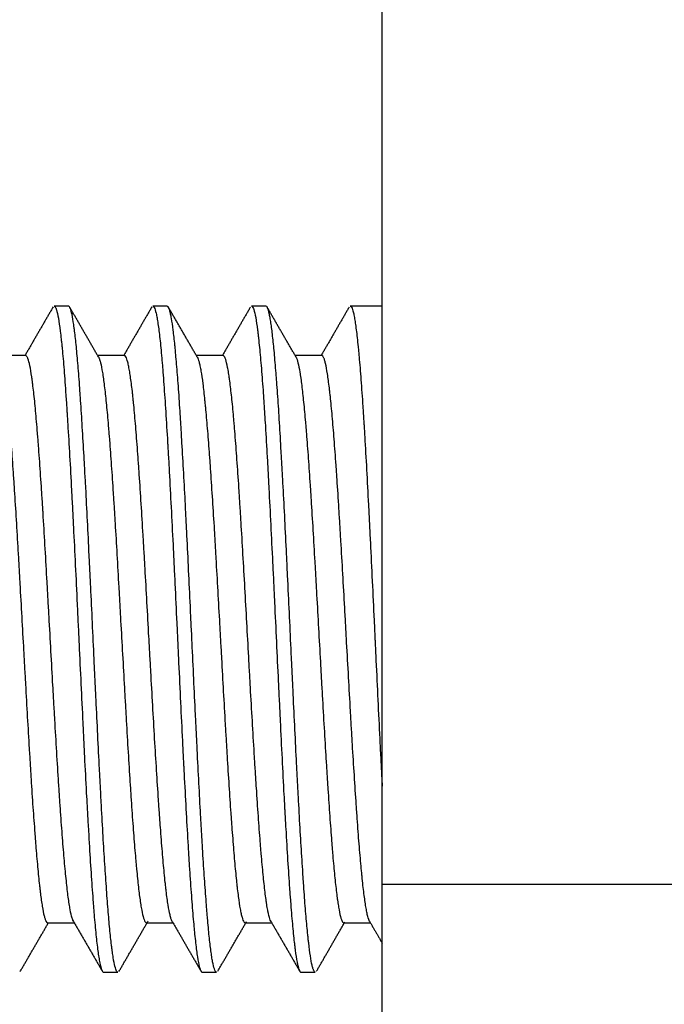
# Model space of a CAD drawing. Header units: millimetres. Extents: x 9131 to 12658, y 3907 to 6401.
# Tile 80 of 158: x 11332 to 11343, y 5643 to 5661. Entities that reach past the tile are written whole.
import ezdxf

# ---------------------------------------------------------------- set-up
doc = ezdxf.new("R2010")
doc.units = ezdxf.units.MM

msp = doc.modelspace()

# ---------------------------------------------------------------- linework, layer by layer
for p, q in [((11338.034, 5645.352), (11338.034, 5747.043)), ((11332.474, 5655.597), (11332.219, 5655.597)), ((11334.224, 5655.597), (11333.969, 5655.597)), ((11335.974, 5655.597), (11335.719, 5655.597)), ((11338.034, 5655.597), (11337.469, 5655.597)), ((11331.714, 5654.722), (11331.242, 5654.722)), ((11333.464, 5654.722), (11332.992, 5654.722)), ((11335.214, 5654.722), (11334.742, 5654.722)), ((11336.964, 5654.722), (11336.493, 5654.722)), ((11338.034, 5614.197), (11338.034, 5645.352)), ((11348.034, 5645.352), (11338.034, 5645.352)), ((11332.105, 5644.672), (11332.576, 5644.672)), ((11333.855, 5644.672), (11334.327, 5644.672)), ((11335.604, 5644.672), (11336.076, 5644.672)), ((11337.354, 5644.672), (11337.826, 5644.672)), ((11333.094, 5643.797), (11333.349, 5643.797)), ((11334.844, 5643.797), (11335.099, 5643.797)), ((11336.594, 5643.797), (11336.849, 5643.797))]:
    msp.add_line(p, q)
for points in [[(11332.201, 5655.585), (11331.952, 5655.155), (11331.702, 5654.723)], [(11333.003, 5654.703), (11332.749, 5655.144), (11332.494, 5655.583)], [(11333.95, 5655.584), (11333.701, 5655.153), (11333.451, 5654.722)], [(11334.765, 5654.682), (11334.504, 5655.135), (11334.243, 5655.584)], [(11335.699, 5655.583), (11335.45, 5655.153), (11335.201, 5654.722)], [(11336.506, 5654.7), (11336.249, 5655.142), (11335.993, 5655.585)], [(11337.449, 5655.582), (11337.201, 5655.153), (11336.952, 5654.723)], [(11332.553, 5644.712), (11332.814, 5644.262), (11333.074, 5643.813)], [(11336.054, 5644.711), (11336.316, 5644.259), (11336.576, 5643.81)], [(11331.618, 5643.81), (11331.868, 5644.241), (11332.118, 5644.672)], [(11333.369, 5643.811), (11333.627, 5644.257), (11333.885, 5644.703)], [(11334.316, 5644.691), (11334.57, 5644.251), (11334.825, 5643.811)], [(11335.119, 5643.813), (11335.375, 5644.253), (11335.63, 5644.694)], [(11336.87, 5643.813), (11337.119, 5644.243), (11337.37, 5644.683)], [(11337.809, 5644.701), (11337.922, 5644.507), (11338.034, 5644.313)]]:
    msp.add_open_spline(points, degree=2)
for points, knots in [([(11332.219, 5655.597), (11332.222, 5655.598), (11332.225, 5655.597), (11332.233, 5655.591), (11332.239, 5655.584), (11332.247, 5655.568), (11332.25, 5655.562), (11332.256, 5655.548), (11332.259, 5655.54), (11332.273, 5655.495), (11332.284, 5655.446), (11332.306, 5655.321), (11332.317, 5655.245), (11332.333, 5655.111), (11332.339, 5655.063), (11332.347, 5654.986), (11332.35, 5654.959), (11332.356, 5654.905), (11332.359, 5654.877), (11332.373, 5654.732), (11332.384, 5654.606), (11332.406, 5654.33), (11332.417, 5654.181), (11332.433, 5653.941), (11332.439, 5653.858), (11332.446, 5653.751), (11332.447, 5653.729), (11332.45, 5653.686), (11332.454, 5653.62), (11332.458, 5653.554), (11332.472, 5653.329), (11332.495, 5652.953), (11332.517, 5652.547), (11332.531, 5652.283), (11332.533, 5652.23), (11332.539, 5652.122), (11332.542, 5652.068), (11332.55, 5651.905), (11332.556, 5651.795), (11332.572, 5651.463), (11332.583, 5651.238), (11332.606, 5650.781), (11332.617, 5650.549), (11332.629, 5650.285), (11332.631, 5650.255), (11332.633, 5650.196), (11332.635, 5650.166), (11332.639, 5650.078), (11332.647, 5649.901), (11332.656, 5649.724), (11332.672, 5649.372), (11332.683, 5649.138), (11332.706, 5648.674), (11332.717, 5648.443), (11332.731, 5648.156), (11332.733, 5648.099), (11332.739, 5647.985), (11332.747, 5647.816), (11332.755, 5647.65), (11332.772, 5647.323), (11332.783, 5647.11), (11332.8, 5646.8), (11332.805, 5646.699), (11332.814, 5646.548), (11332.817, 5646.498), (11332.822, 5646.399), (11332.825, 5646.35), (11332.839, 5646.108), (11332.85, 5645.924), (11332.872, 5645.576), (11332.883, 5645.412), (11332.9, 5645.179), (11332.905, 5645.105), (11332.912, 5645.014), (11332.914, 5644.996), (11332.917, 5644.96), (11332.918, 5644.943), (11332.922, 5644.891), (11332.925, 5644.856), (11332.939, 5644.69), (11332.95, 5644.57), (11332.972, 5644.354), (11332.983, 5644.258), (11333, 5644.134), (11333.005, 5644.096), (11333.017, 5644.026), (11333.022, 5643.994), (11333.039, 5643.91), (11333.061, 5643.826), (11333.083, 5643.798), (11333.094, 5643.797), (11333.094, 5643.797), (11333.094, 5643.797)], [0, 0, 0, 0, 0.010048, 0.010048, 0.02908, 0.02908, 0.038596, 0.038596, 0.048111, 0.048111, 0.086175, 0.086175, 0.124238, 0.124238, 0.14327, 0.14327, 0.152786, 0.152786, 0.162302, 0.162302, 0.200365, 0.200365, 0.238428, 0.238428, 0.25746, 0.25746, 0.262218, 0.262218, 0.266976, 0.276492, 0.276492, 0.314555, 0.352618, 0.352618, 0.362134, 0.362134, 0.37165, 0.37165, 0.390682, 0.390682, 0.428745, 0.428745, 0.466808, 0.466808, 0.471566, 0.471566, 0.476324, 0.476324, 0.48584, 0.504872, 0.504872, 0.542935, 0.542935, 0.580998, 0.580998, 0.590514, 0.590514, 0.60003, 0.619062, 0.619062, 0.657125, 0.657125, 0.676157, 0.676157, 0.685673, 0.685673, 0.695188, 0.695188, 0.733252, 0.733252, 0.771315, 0.771315, 0.790347, 0.790347, 0.795105, 0.795105, 0.799863, 0.799863, 0.809378, 0.809378, 0.847442, 0.847442, 0.885505, 0.885505, 0.904537, 0.904537, 0.923569, 0.923569, 0.961632, 0.999695, 0.999695, 1, 1, 1, 1]), ([(11333.349, 5643.797), (11333.347, 5643.798), (11333.345, 5643.798), (11333.34, 5643.801), (11333.338, 5643.803), (11333.332, 5643.808), (11333.33, 5643.812), (11333.317, 5643.833), (11333.307, 5643.862), (11333.287, 5643.942), (11333.277, 5643.993), (11333.262, 5644.087), (11333.257, 5644.121), (11333.249, 5644.177), (11333.246, 5644.196), (11333.241, 5644.236), (11333.239, 5644.257), (11333.226, 5644.364), (11333.216, 5644.459), (11333.195, 5644.67), (11333.185, 5644.785), (11333.17, 5644.973), (11333.165, 5645.038), (11333.155, 5645.173), (11333.15, 5645.243), (11333.135, 5645.461), (11333.125, 5645.613), (11333.104, 5645.933), (11333.094, 5646.1), (11333.074, 5646.448), (11333.064, 5646.629), (11333.051, 5646.865), (11333.049, 5646.913), (11333.044, 5647.009), (11333.036, 5647.153), (11333.028, 5647.3), (11333.013, 5647.595), (11333.003, 5647.796), (11332.983, 5648.206), (11332.973, 5648.414), (11332.96, 5648.68), (11332.957, 5648.733), (11332.952, 5648.84), (11332.945, 5649), (11332.937, 5649.161), (11332.922, 5649.481), (11332.912, 5649.695), (11332.892, 5650.122), (11332.882, 5650.335), (11332.869, 5650.602), (11332.866, 5650.656), (11332.861, 5650.762), (11332.859, 5650.815), (11332.851, 5650.974), (11332.846, 5651.079), (11332.831, 5651.39), (11332.821, 5651.594), (11332.801, 5651.993), (11332.791, 5652.189), (11332.778, 5652.429), (11332.775, 5652.476), (11332.77, 5652.571), (11332.767, 5652.619), (11332.76, 5652.759), (11332.755, 5652.85), (11332.739, 5653.119), (11332.729, 5653.291), (11332.709, 5653.62), (11332.699, 5653.778), (11332.687, 5653.965), (11332.684, 5654.002), (11332.679, 5654.075), (11332.676, 5654.111), (11332.669, 5654.218), (11332.664, 5654.287), (11332.648, 5654.485), (11332.628, 5654.729), (11332.608, 5654.933), (11332.593, 5655.072), (11332.588, 5655.115), (11332.58, 5655.177), (11332.578, 5655.197), (11332.573, 5655.235), (11332.57, 5655.253), (11332.557, 5655.342), (11332.537, 5655.46), (11332.517, 5655.532), (11332.502, 5655.57), (11332.497, 5655.58), (11332.489, 5655.59), (11332.486, 5655.592), (11332.481, 5655.596), (11332.479, 5655.597), (11332.476, 5655.597), (11332.475, 5655.597), (11332.474, 5655.597)], [0, 0, 0, 0, 0.007368, 0.007368, 0.016055, 0.016055, 0.024743, 0.024743, 0.059494, 0.059494, 0.094245, 0.094245, 0.111621, 0.111621, 0.120309, 0.120309, 0.128997, 0.128997, 0.163748, 0.163748, 0.198499, 0.198499, 0.215875, 0.215875, 0.23325, 0.23325, 0.268001, 0.268001, 0.302752, 0.302752, 0.337504, 0.337504, 0.346191, 0.346191, 0.354879, 0.372255, 0.372255, 0.407006, 0.407006, 0.441757, 0.441757, 0.450445, 0.450445, 0.459133, 0.476508, 0.476508, 0.51126, 0.51126, 0.546011, 0.546011, 0.554698, 0.554698, 0.563386, 0.563386, 0.580762, 0.580762, 0.615513, 0.615513, 0.650264, 0.650264, 0.658952, 0.658952, 0.66764, 0.66764, 0.685015, 0.685015, 0.719767, 0.719767, 0.754518, 0.754518, 0.763205, 0.763205, 0.771893, 0.771893, 0.789269, 0.789269, 0.82402, 0.858771, 0.858771, 0.876147, 0.876147, 0.884835, 0.884835, 0.893522, 0.893522, 0.928274, 0.963025, 0.963025, 0.9804, 0.9804, 0.989088, 0.989088, 0.997776, 0.997776, 1, 1, 1, 1]), ([(11333.969, 5655.597), (11333.977, 5655.598), (11333.985, 5655.59), (11334.005, 5655.555), (11334.016, 5655.52), (11334.033, 5655.448), (11334.038, 5655.421), (11334.045, 5655.381), (11334.046, 5655.373), (11334.049, 5655.357), (11334.053, 5655.332), (11334.058, 5655.304), (11334.071, 5655.21), (11334.082, 5655.122), (11334.105, 5654.92), (11334.116, 5654.806), (11334.13, 5654.648), (11334.133, 5654.616), (11334.138, 5654.549), (11334.141, 5654.515), (11334.149, 5654.411), (11334.155, 5654.339), (11334.171, 5654.116), (11334.182, 5653.957), (11334.204, 5653.62), (11334.216, 5653.441), (11334.228, 5653.229), (11334.23, 5653.205), (11334.232, 5653.157), (11334.234, 5653.133), (11334.238, 5653.06), (11334.246, 5652.914), (11334.255, 5652.764), (11334.271, 5652.459), (11334.282, 5652.25), (11334.304, 5651.82), (11334.316, 5651.599), (11334.33, 5651.314), (11334.332, 5651.257), (11334.338, 5651.143), (11334.346, 5650.971), (11334.355, 5650.798), (11334.371, 5650.451), (11334.382, 5650.219), (11334.399, 5649.867), (11334.404, 5649.75), (11334.413, 5649.573), (11334.415, 5649.513), (11334.421, 5649.395), (11334.424, 5649.336), (11334.438, 5649.04), (11334.449, 5648.807), (11334.471, 5648.347), (11334.482, 5648.121), (11334.499, 5647.785), (11334.504, 5647.674), (11334.511, 5647.536), (11334.513, 5647.508), (11334.515, 5647.453), (11334.517, 5647.426), (11334.521, 5647.344), (11334.524, 5647.29), (11334.538, 5647.022), (11334.549, 5646.815), (11334.571, 5646.415), (11334.582, 5646.223), (11334.599, 5645.946), (11334.604, 5645.856), (11334.615, 5645.678), (11334.621, 5645.593), (11334.638, 5645.344), (11334.66, 5645.034), (11334.682, 5644.768), (11334.696, 5644.615), (11334.699, 5644.586), (11334.703, 5644.542), (11334.704, 5644.528), (11334.707, 5644.499), (11334.714, 5644.43), (11334.721, 5644.365), (11334.738, 5644.221), (11334.749, 5644.137), (11334.771, 5643.997), (11334.782, 5643.94), (11334.796, 5643.886), (11334.799, 5643.876), (11334.804, 5643.858), (11334.813, 5643.834), (11334.821, 5643.817), (11334.832, 5643.802), (11334.838, 5643.797), (11334.844, 5643.797)], [0, 0, 0, 0, 0.028015, 0.028015, 0.066078, 0.066078, 0.08511, 0.08511, 0.089868, 0.089868, 0.094626, 0.104142, 0.104142, 0.142205, 0.142205, 0.180268, 0.180268, 0.189784, 0.189784, 0.1993, 0.1993, 0.218332, 0.218332, 0.256395, 0.256395, 0.294458, 0.294458, 0.299216, 0.299216, 0.303974, 0.303974, 0.31349, 0.332522, 0.332522, 0.370585, 0.370585, 0.408648, 0.408648, 0.418164, 0.418164, 0.42768, 0.446712, 0.446712, 0.484775, 0.484775, 0.503807, 0.503807, 0.513322, 0.513322, 0.522838, 0.522838, 0.560902, 0.560902, 0.598965, 0.598965, 0.617997, 0.617997, 0.622755, 0.622755, 0.627513, 0.627513, 0.637028, 0.637028, 0.675092, 0.675092, 0.713155, 0.713155, 0.732187, 0.732187, 0.751218, 0.751218, 0.789282, 0.827345, 0.827345, 0.836861, 0.836861, 0.841619, 0.841619, 0.846377, 0.865408, 0.865408, 0.903472, 0.903472, 0.941535, 0.941535, 0.951051, 0.951051, 0.960567, 0.979598, 0.979598, 1, 1, 1, 1]), ([(11335.099, 5643.797), (11335.096, 5643.797), (11335.093, 5643.799), (11335.08, 5643.808), (11335.07, 5643.826), (11335.05, 5643.887), (11335.039, 5643.929), (11335.027, 5643.996), (11335.024, 5644.01), (11335.019, 5644.04), (11335.012, 5644.086), (11335.004, 5644.139), (11334.989, 5644.252), (11334.979, 5644.338), (11334.958, 5644.532), (11334.948, 5644.639), (11334.936, 5644.786), (11334.933, 5644.817), (11334.928, 5644.878), (11334.92, 5644.972), (11334.913, 5645.071), (11334.898, 5645.275), (11334.888, 5645.42), (11334.867, 5645.725), (11334.857, 5645.886), (11334.844, 5646.099), (11334.842, 5646.142), (11334.837, 5646.229), (11334.834, 5646.272), (11334.827, 5646.405), (11334.821, 5646.495), (11334.806, 5646.768), (11334.796, 5646.956), (11334.776, 5647.341), (11334.766, 5647.539), (11334.753, 5647.793), (11334.751, 5647.844), (11334.746, 5647.947), (11334.743, 5647.999), (11334.735, 5648.154), (11334.73, 5648.259), (11334.715, 5648.572), (11334.695, 5648.994), (11334.675, 5649.421), (11334.662, 5649.69), (11334.66, 5649.743), (11334.655, 5649.851), (11334.652, 5649.905), (11334.644, 5650.068), (11334.639, 5650.175), (11334.624, 5650.496), (11334.604, 5650.919), (11334.584, 5651.332), (11334.568, 5651.638), (11334.563, 5651.74), (11334.556, 5651.891), (11334.553, 5651.941), (11334.548, 5652.04), (11334.546, 5652.09), (11334.533, 5652.335), (11334.512, 5652.714), (11334.492, 5653.07), (11334.477, 5653.327), (11334.472, 5653.411), (11334.465, 5653.535), (11334.462, 5653.576), (11334.457, 5653.657), (11334.454, 5653.697), (11334.442, 5653.893), (11334.432, 5654.041), (11334.411, 5654.319), (11334.401, 5654.449), (11334.386, 5654.63), (11334.381, 5654.688), (11334.373, 5654.772), (11334.371, 5654.8), (11334.366, 5654.853), (11334.363, 5654.879), (11334.35, 5655.006), (11334.34, 5655.096), (11334.32, 5655.255), (11334.31, 5655.323), (11334.295, 5655.41), (11334.29, 5655.436), (11334.282, 5655.471), (11334.28, 5655.481), (11334.274, 5655.502), (11334.272, 5655.511), (11334.259, 5655.555), (11334.249, 5655.578), (11334.234, 5655.595), (11334.229, 5655.597), (11334.224, 5655.597)], [0, 0, 0, 0, 0.010559, 0.010559, 0.04529, 0.04529, 0.080022, 0.080022, 0.088705, 0.088705, 0.097388, 0.114754, 0.114754, 0.149486, 0.149486, 0.184218, 0.184218, 0.192901, 0.192901, 0.201584, 0.21895, 0.21895, 0.253682, 0.253682, 0.288413, 0.288413, 0.297096, 0.297096, 0.305779, 0.305779, 0.323145, 0.323145, 0.357877, 0.357877, 0.392609, 0.392609, 0.401292, 0.401292, 0.409975, 0.409975, 0.427341, 0.427341, 0.462073, 0.496805, 0.496805, 0.505488, 0.505488, 0.514171, 0.514171, 0.531536, 0.531536, 0.566268, 0.601, 0.601, 0.618366, 0.618366, 0.627049, 0.627049, 0.635732, 0.635732, 0.670464, 0.705196, 0.705196, 0.722562, 0.722562, 0.731245, 0.731245, 0.739928, 0.739928, 0.774659, 0.774659, 0.809391, 0.809391, 0.826757, 0.826757, 0.83544, 0.83544, 0.844123, 0.844123, 0.878855, 0.878855, 0.913587, 0.913587, 0.930953, 0.930953, 0.939636, 0.939636, 0.948319, 0.948319, 0.983051, 0.983051, 1, 1, 1, 1]), ([(11335.719, 5655.597), (11335.721, 5655.598), (11335.724, 5655.597), (11335.729, 5655.595), (11335.731, 5655.592), (11335.737, 5655.586), (11335.74, 5655.582), (11335.748, 5655.567), (11335.754, 5655.554), (11335.771, 5655.503), (11335.782, 5655.456), (11335.804, 5655.334), (11335.815, 5655.26), (11335.827, 5655.161), (11335.829, 5655.149), (11335.831, 5655.126), (11335.836, 5655.091), (11335.845, 5655.005), (11335.854, 5654.925), (11335.87, 5654.756), (11335.882, 5654.631), (11335.904, 5654.358), (11335.915, 5654.21), (11335.929, 5654.009), (11335.931, 5653.969), (11335.937, 5653.886), (11335.945, 5653.761), (11335.954, 5653.631), (11335.97, 5653.364), (11335.981, 5653.178), (11335.998, 5652.885), (11336.004, 5652.786), (11336.012, 5652.633), (11336.015, 5652.582), (11336.02, 5652.478), (11336.023, 5652.425), (11336.037, 5652.161), (11336.048, 5651.946), (11336.07, 5651.506), (11336.081, 5651.281), (11336.098, 5650.938), (11336.104, 5650.823), (11336.111, 5650.677), (11336.112, 5650.648), (11336.115, 5650.589), (11336.116, 5650.56), (11336.12, 5650.472), (11336.123, 5650.413), (11336.137, 5650.12), (11336.148, 5649.886), (11336.17, 5649.417), (11336.181, 5649.183), (11336.198, 5648.833), (11336.204, 5648.716), (11336.215, 5648.483), (11336.22, 5648.368), (11336.237, 5648.025), (11336.248, 5647.802), (11336.27, 5647.364), (11336.281, 5647.151), (11336.295, 5646.89), (11336.298, 5646.838), (11336.302, 5646.761), (11336.303, 5646.735), (11336.306, 5646.684), (11336.313, 5646.557), (11336.32, 5646.433), (11336.337, 5646.143), (11336.348, 5645.959), (11336.37, 5645.608), (11336.381, 5645.442), (11336.395, 5645.246), (11336.398, 5645.207), (11336.403, 5645.131), (11336.412, 5645.019), (11336.42, 5644.915), (11336.437, 5644.714), (11336.448, 5644.592), (11336.464, 5644.428), (11336.47, 5644.376), (11336.478, 5644.303), (11336.481, 5644.279), (11336.486, 5644.234), (11336.489, 5644.211), (11336.503, 5644.105), (11336.515, 5644.034), (11336.537, 5643.919), (11336.548, 5643.876), (11336.564, 5643.831), (11336.57, 5643.819), (11336.578, 5643.807), (11336.581, 5643.804), (11336.585, 5643.801), (11336.586, 5643.8), (11336.589, 5643.798), (11336.591, 5643.798), (11336.593, 5643.797), (11336.594, 5643.797)], [0, 0, 0, 0, 0.007615, 0.007615, 0.017134, 0.017134, 0.026652, 0.026652, 0.04569, 0.04569, 0.083765, 0.083765, 0.12184, 0.12184, 0.126599, 0.126599, 0.131358, 0.140877, 0.159915, 0.159915, 0.19799, 0.19799, 0.236064, 0.236064, 0.245583, 0.245583, 0.255102, 0.274139, 0.274139, 0.312214, 0.312214, 0.331252, 0.331252, 0.340771, 0.340771, 0.350289, 0.350289, 0.388364, 0.388364, 0.426439, 0.426439, 0.445477, 0.445477, 0.450236, 0.450236, 0.454995, 0.454995, 0.464514, 0.464514, 0.502589, 0.502589, 0.540664, 0.540664, 0.559702, 0.559702, 0.578739, 0.578739, 0.616814, 0.616814, 0.654889, 0.654889, 0.664408, 0.664408, 0.669167, 0.669167, 0.673926, 0.692964, 0.692964, 0.731039, 0.731039, 0.769114, 0.769114, 0.778632, 0.778632, 0.788151, 0.807189, 0.807189, 0.845264, 0.845264, 0.864301, 0.864301, 0.87382, 0.87382, 0.883339, 0.883339, 0.921414, 0.921414, 0.959488, 0.959488, 0.978526, 0.978526, 0.988045, 0.988045, 0.992804, 0.992804, 0.997563, 1, 1, 1, 1]), ([(11336.849, 5643.797), (11336.84, 5643.798), (11336.832, 5643.807), (11336.82, 5643.83), (11336.817, 5643.836), (11336.812, 5643.849), (11336.81, 5643.856), (11336.802, 5643.881), (11336.797, 5643.9), (11336.782, 5643.965), (11336.772, 5644.02), (11336.752, 5644.152), (11336.742, 5644.229), (11336.729, 5644.34), (11336.726, 5644.362), (11336.721, 5644.41), (11336.719, 5644.434), (11336.711, 5644.508), (11336.706, 5644.561), (11336.691, 5644.724), (11336.67, 5644.961), (11336.65, 5645.235), (11336.638, 5645.419), (11336.635, 5645.456), (11336.63, 5645.532), (11336.628, 5645.57), (11336.62, 5645.687), (11336.615, 5645.767), (11336.6, 5646.011), (11336.579, 5646.35), (11336.559, 5646.716), (11336.544, 5646.999), (11336.539, 5647.096), (11336.531, 5647.243), (11336.529, 5647.292), (11336.524, 5647.391), (11336.521, 5647.441), (11336.508, 5647.69), (11336.488, 5648.096), (11336.468, 5648.513), (11336.453, 5648.83), (11336.448, 5648.937), (11336.44, 5649.098), (11336.438, 5649.152), (11336.432, 5649.26), (11336.43, 5649.313), (11336.417, 5649.582), (11336.407, 5649.797), (11336.387, 5650.223), (11336.377, 5650.436), (11336.362, 5650.753), (11336.356, 5650.859), (11336.349, 5651.017), (11336.346, 5651.069), (11336.341, 5651.174), (11336.339, 5651.227), (11336.326, 5651.487), (11336.316, 5651.69), (11336.296, 5652.087), (11336.286, 5652.28), (11336.27, 5652.564), (11336.265, 5652.657), (11336.258, 5652.796), (11336.255, 5652.841), (11336.25, 5652.932), (11336.247, 5652.978), (11336.235, 5653.201), (11336.225, 5653.371), (11336.205, 5653.696), (11336.195, 5653.85), (11336.179, 5654.07), (11336.174, 5654.142), (11336.167, 5654.246), (11336.164, 5654.28), (11336.159, 5654.347), (11336.156, 5654.38), (11336.144, 5654.543), (11336.133, 5654.662), (11336.113, 5654.881), (11336.103, 5654.979), (11336.083, 5655.157), (11336.073, 5655.235), (11336.06, 5655.319), (11336.058, 5655.336), (11336.052, 5655.366), (11336.045, 5655.411), (11336.037, 5655.448), (11336.022, 5655.514), (11336.012, 5655.547), (11335.993, 5655.588), (11335.984, 5655.598), (11335.974, 5655.597)], [0, 0, 0, 0, 0.030286, 0.030286, 0.038969, 0.038969, 0.047652, 0.047652, 0.065018, 0.065018, 0.09975, 0.09975, 0.134482, 0.134482, 0.143165, 0.143165, 0.151847, 0.151847, 0.169213, 0.169213, 0.203945, 0.238677, 0.238677, 0.24736, 0.24736, 0.256043, 0.256043, 0.273409, 0.273409, 0.308141, 0.342873, 0.342873, 0.360239, 0.360239, 0.368922, 0.368922, 0.377605, 0.377605, 0.412337, 0.447069, 0.447069, 0.464434, 0.464434, 0.473117, 0.473117, 0.4818, 0.4818, 0.516532, 0.516532, 0.551264, 0.551264, 0.56863, 0.56863, 0.577313, 0.577313, 0.585996, 0.585996, 0.620728, 0.620728, 0.65546, 0.65546, 0.672826, 0.672826, 0.681509, 0.681509, 0.690192, 0.690192, 0.724924, 0.724924, 0.759655, 0.759655, 0.777021, 0.777021, 0.785704, 0.785704, 0.794387, 0.794387, 0.829119, 0.829119, 0.863851, 0.863851, 0.898583, 0.898583, 0.907266, 0.907266, 0.915949, 0.933315, 0.933315, 0.968047, 0.968047, 1, 1, 1, 1]), ([(11337.469, 5655.597), (11337.477, 5655.598), (11337.484, 5655.591), (11337.503, 5655.56), (11337.514, 5655.528), (11337.528, 5655.469), (11337.531, 5655.456), (11337.536, 5655.429), (11337.545, 5655.387), (11337.553, 5655.336), (11337.569, 5655.226), (11337.58, 5655.139), (11337.597, 5654.99), (11337.603, 5654.937), (11337.611, 5654.852), (11337.614, 5654.823), (11337.619, 5654.764), (11337.622, 5654.733), (11337.636, 5654.576), (11337.647, 5654.44), (11337.669, 5654.146), (11337.68, 5653.988), (11337.697, 5653.736), (11337.702, 5653.649), (11337.709, 5653.538), (11337.711, 5653.515), (11337.714, 5653.47), (11337.715, 5653.447), (11337.719, 5653.378), (11337.722, 5653.331), (11337.736, 5653.097), (11337.747, 5652.903), (11337.769, 5652.499), (11337.78, 5652.291), (11337.797, 5651.968), (11337.802, 5651.858), (11337.814, 5651.636), (11337.819, 5651.524), (11337.836, 5651.185), (11337.858, 5650.729), (11337.88, 5650.263), (11337.894, 5649.969), (11337.897, 5649.91), (11337.901, 5649.821), (11337.902, 5649.791), (11337.905, 5649.732), (11337.912, 5649.584), (11337.919, 5649.436), (11337.936, 5649.084), (11337.947, 5648.852), (11337.969, 5648.391), (11337.98, 5648.163), (11337.994, 5647.881), (11337.997, 5647.824), (11338.002, 5647.712), (11338.005, 5647.657), (11338.014, 5647.491), (11338.019, 5647.383), (11338.028, 5647.214), (11338.031, 5647.153), (11338.034, 5647.092)], [0, 0, 0, 0, 0.039622, 0.039622, 0.098585, 0.098585, 0.113325, 0.113325, 0.128066, 0.157547, 0.157547, 0.216509, 0.216509, 0.24599, 0.24599, 0.260731, 0.260731, 0.275471, 0.275471, 0.334434, 0.334434, 0.393396, 0.393396, 0.422877, 0.422877, 0.430247, 0.430247, 0.437618, 0.437618, 0.452358, 0.452358, 0.511321, 0.511321, 0.570283, 0.570283, 0.599764, 0.599764, 0.629245, 0.629245, 0.688207, 0.74717, 0.74717, 0.76191, 0.76191, 0.769281, 0.769281, 0.776651, 0.806132, 0.806132, 0.865094, 0.865094, 0.924057, 0.924057, 0.938797, 0.938797, 0.953538, 0.953538, 0.983019, 0.983019, 1, 1, 1, 1]), ([(11331.261, 5654.689), (11331.268, 5654.676), (11331.274, 5654.658), (11331.286, 5654.619), (11331.295, 5654.587), (11331.303, 5654.548), (11331.309, 5654.521), (11331.311, 5654.507), (11331.325, 5654.432), (11331.336, 5654.361), (11331.358, 5654.198), (11331.369, 5654.106), (11331.386, 5653.953), (11331.394, 5653.872), (11331.402, 5653.785), (11331.408, 5653.726), (11331.411, 5653.696), (11331.425, 5653.543), (11331.436, 5653.411), (11331.458, 5653.133), (11331.469, 5652.986), (11331.485, 5652.752), (11331.49, 5652.672), (11331.499, 5652.55), (11331.502, 5652.508), (11331.507, 5652.424), (11331.51, 5652.382), (11331.524, 5652.17), (11331.535, 5651.995), (11331.557, 5651.636), (11331.568, 5651.452), (11331.584, 5651.168), (11331.59, 5651.072), (11331.601, 5650.877), (11331.606, 5650.78), (11331.623, 5650.487), (11331.634, 5650.29), (11331.656, 5649.896), (11331.667, 5649.697), (11331.681, 5649.448), (11331.684, 5649.398), (11331.689, 5649.298), (11331.692, 5649.248), (11331.7, 5649.098), (11331.706, 5648.999), (11331.722, 5648.705), (11331.733, 5648.511), (11331.755, 5648.13), (11331.766, 5647.943), (11331.78, 5647.712), (11331.783, 5647.666), (11331.789, 5647.574), (11331.791, 5647.529), (11331.8, 5647.394), (11331.805, 5647.306), (11331.821, 5647.047), (11331.832, 5646.881), (11331.854, 5646.562), (11331.866, 5646.408), (11331.88, 5646.225), (11331.882, 5646.189), (11331.888, 5646.118), (11331.891, 5646.083), (11331.899, 5645.981), (11331.904, 5645.914), (11331.921, 5645.723), (11331.932, 5645.605), (11331.948, 5645.441), (11331.956, 5645.363), (11331.965, 5645.291), (11331.97, 5645.243), (11331.973, 5645.22), (11331.987, 5645.109), (11331.998, 5645.031), (11332.02, 5644.898), (11332.031, 5644.842), (11332.047, 5644.776), (11332.053, 5644.757), (11332.061, 5644.732), (11332.064, 5644.725), (11332.07, 5644.711), (11332.072, 5644.705), (11332.085, 5644.682), (11332.095, 5644.673), (11332.104, 5644.672)], [0, 0, 0, 0, 0.023241, 0.023241, 0.042871, 0.052685, 0.052685, 0.0625, 0.0625, 0.101759, 0.101759, 0.141018, 0.141018, 0.160647, 0.170462, 0.170462, 0.180277, 0.180277, 0.219535, 0.219535, 0.258794, 0.258794, 0.278424, 0.278424, 0.288238, 0.288238, 0.298053, 0.298053, 0.337312, 0.337312, 0.37657, 0.37657, 0.3962, 0.3962, 0.415829, 0.415829, 0.455088, 0.455088, 0.494347, 0.494347, 0.504162, 0.504162, 0.513976, 0.513976, 0.533606, 0.533606, 0.572864, 0.572864, 0.612123, 0.612123, 0.621938, 0.621938, 0.631753, 0.631753, 0.651382, 0.651382, 0.690641, 0.690641, 0.7299, 0.7299, 0.739714, 0.739714, 0.749529, 0.749529, 0.769158, 0.769158, 0.808417, 0.808417, 0.828046, 0.837861, 0.837861, 0.847676, 0.847676, 0.886935, 0.886935, 0.926193, 0.926193, 0.945823, 0.945823, 0.955638, 0.955638, 0.965452, 0.965452, 1, 1, 1, 1]), ([(11332.558, 5644.704), (11332.551, 5644.718), (11332.545, 5644.735), (11332.527, 5644.795), (11332.515, 5644.844), (11332.501, 5644.922), (11332.498, 5644.938), (11332.492, 5644.972), (11332.49, 5644.99), (11332.481, 5645.046), (11332.475, 5645.085), (11332.458, 5645.213), (11332.447, 5645.309), (11332.425, 5645.522), (11332.413, 5645.64), (11332.39, 5645.897), (11332.379, 5646.035), (11332.356, 5646.326), (11332.345, 5646.48), (11332.328, 5646.723), (11332.32, 5646.848), (11332.311, 5646.978), (11332.305, 5647.065), (11332.302, 5647.109), (11332.288, 5647.331), (11332.277, 5647.513), (11332.254, 5647.887), (11332.243, 5648.079), (11332.226, 5648.373), (11332.22, 5648.473), (11332.212, 5648.624), (11332.209, 5648.674), (11332.203, 5648.775), (11332.2, 5648.826), (11332.186, 5649.078), (11332.175, 5649.281), (11332.152, 5649.688), (11332.141, 5649.893), (11332.127, 5650.149), (11332.124, 5650.2), (11332.118, 5650.303), (11332.115, 5650.354), (11332.107, 5650.507), (11332.101, 5650.608), (11332.084, 5650.908), (11332.073, 5651.105), (11332.05, 5651.491), (11332.039, 5651.681), (11332.026, 5651.89), (11332.024, 5651.914), (11332.022, 5651.96), (11332.017, 5652.029), (11332.013, 5652.097), (11332.005, 5652.231), (11331.999, 5652.319), (11331.982, 5652.577), (11331.971, 5652.741), (11331.954, 5652.977), (11331.945, 5653.093), (11331.937, 5653.204), (11331.931, 5653.277), (11331.928, 5653.313), (11331.914, 5653.49), (11331.902, 5653.621), (11331.88, 5653.863), (11331.869, 5653.974), (11331.852, 5654.125), (11331.846, 5654.172), (11331.837, 5654.24), (11331.834, 5654.262), (11331.829, 5654.304), (11331.826, 5654.324), (11331.812, 5654.422), (11331.789, 5654.554), (11331.767, 5654.638), (11331.752, 5654.676), (11331.749, 5654.683), (11331.744, 5654.695), (11331.741, 5654.7), (11331.732, 5654.713), (11331.727, 5654.719), (11331.719, 5654.722), (11331.716, 5654.722), (11331.714, 5654.722)], [0, 0, 0, 0, 0.023879, 0.023879, 0.064214, 0.064214, 0.074298, 0.074298, 0.084382, 0.084382, 0.10455, 0.10455, 0.144885, 0.144885, 0.185221, 0.185221, 0.225557, 0.225557, 0.265892, 0.265892, 0.28606, 0.296144, 0.296144, 0.306228, 0.306228, 0.346563, 0.346563, 0.386899, 0.386899, 0.407067, 0.407067, 0.417151, 0.417151, 0.427235, 0.427235, 0.46757, 0.46757, 0.507906, 0.507906, 0.51799, 0.51799, 0.528074, 0.528074, 0.548241, 0.548241, 0.588577, 0.588577, 0.628912, 0.628912, 0.633954, 0.633954, 0.638996, 0.64908, 0.64908, 0.669248, 0.669248, 0.709584, 0.709584, 0.729751, 0.739835, 0.739835, 0.749919, 0.749919, 0.790255, 0.790255, 0.83059, 0.83059, 0.850758, 0.850758, 0.860842, 0.860842, 0.870926, 0.870926, 0.911262, 0.951597, 0.951597, 0.961681, 0.961681, 0.971765, 0.971765, 0.991933, 0.991933, 1, 1, 1, 1]), ([(11333, 5654.708), (11333.001, 5654.708), (11333.001, 5654.707), (11333.004, 5654.703), (11333.007, 5654.698), (11333.013, 5654.687), (11333.015, 5654.681), (11333.024, 5654.66), (11333.029, 5654.643), (11333.046, 5654.584), (11333.057, 5654.534), (11333.073, 5654.441), (11333.079, 5654.407), (11333.09, 5654.334), (11333.095, 5654.294), (11333.112, 5654.167), (11333.123, 5654.072), (11333.145, 5653.863), (11333.156, 5653.749), (11333.173, 5653.563), (11333.181, 5653.467), (11333.189, 5653.365), (11333.195, 5653.295), (11333.198, 5653.26), (11333.211, 5653.082), (11333.222, 5652.932), (11333.244, 5652.619), (11333.255, 5652.455), (11333.272, 5652.2), (11333.277, 5652.113), (11333.286, 5651.98), (11333.288, 5651.935), (11333.294, 5651.845), (11333.297, 5651.799), (11333.311, 5651.571), (11333.322, 5651.386), (11333.344, 5651.008), (11333.354, 5650.815), (11333.371, 5650.521), (11333.377, 5650.423), (11333.385, 5650.273), (11333.388, 5650.223), (11333.393, 5650.124), (11333.396, 5650.074), (11333.41, 5649.826), (11333.421, 5649.627), (11333.443, 5649.232), (11333.454, 5649.034), (11333.468, 5648.789), (11333.47, 5648.739), (11333.476, 5648.641), (11333.479, 5648.592), (11333.487, 5648.446), (11333.493, 5648.35), (11333.509, 5648.064), (11333.52, 5647.878), (11333.542, 5647.514), (11333.553, 5647.337), (11333.567, 5647.121), (11333.57, 5647.078), (11333.575, 5646.993), (11333.578, 5646.951), (11333.586, 5646.826), (11333.592, 5646.745), (11333.608, 5646.507), (11333.619, 5646.357), (11333.641, 5646.071), (11333.652, 5645.936), (11333.666, 5645.777), (11333.669, 5645.746), (11333.674, 5645.685), (11333.677, 5645.655), (11333.686, 5645.567), (11333.691, 5645.511), (11333.708, 5645.352), (11333.719, 5645.255), (11333.735, 5645.126), (11333.743, 5645.066), (11333.752, 5645.011), (11333.757, 5644.976), (11333.76, 5644.959), (11333.774, 5644.878), (11333.785, 5644.825), (11333.807, 5644.742), (11333.818, 5644.712), (11333.834, 5644.685), (11333.84, 5644.678), (11333.848, 5644.674), (11333.851, 5644.673), (11333.854, 5644.672), (11333.854, 5644.672), (11333.854, 5644.672)], [0, 0, 0, 0, 0.00155, 0.00155, 0.011237, 0.011237, 0.020924, 0.020924, 0.040298, 0.040298, 0.079046, 0.079046, 0.098419, 0.098419, 0.117793, 0.117793, 0.156541, 0.156541, 0.195289, 0.195289, 0.214662, 0.224349, 0.224349, 0.234036, 0.234036, 0.272784, 0.272784, 0.311532, 0.311532, 0.330905, 0.330905, 0.340592, 0.340592, 0.350279, 0.350279, 0.389027, 0.389027, 0.427775, 0.427775, 0.447148, 0.447148, 0.456835, 0.456835, 0.466522, 0.466522, 0.50527, 0.50527, 0.544018, 0.544018, 0.553705, 0.553705, 0.563392, 0.563392, 0.582765, 0.582765, 0.621513, 0.621513, 0.660261, 0.660261, 0.669948, 0.669948, 0.679635, 0.679635, 0.699008, 0.699008, 0.737756, 0.737756, 0.776504, 0.776504, 0.786191, 0.786191, 0.795878, 0.795878, 0.815251, 0.815251, 0.853999, 0.853999, 0.873373, 0.88306, 0.88306, 0.892747, 0.892747, 0.931494, 0.931494, 0.970242, 0.970242, 0.989616, 0.989616, 0.999303, 0.999303, 1, 1, 1, 1]), ([(11334.319, 5644.685), (11334.315, 5644.69), (11334.312, 5644.697), (11334.302, 5644.716), (11334.297, 5644.73), (11334.288, 5644.757), (11334.285, 5644.767), (11334.279, 5644.788), (11334.277, 5644.799), (11334.262, 5644.859), (11334.251, 5644.919), (11334.228, 5645.061), (11334.217, 5645.144), (11334.203, 5645.262), (11334.2, 5645.287), (11334.194, 5645.337), (11334.192, 5645.363), (11334.183, 5645.442), (11334.177, 5645.498), (11334.16, 5645.672), (11334.149, 5645.798), (11334.126, 5646.068), (11334.115, 5646.212), (11334.101, 5646.404), (11334.098, 5646.444), (11334.092, 5646.523), (11334.089, 5646.563), (11334.081, 5646.685), (11334.075, 5646.767), (11334.058, 5647.02), (11334.047, 5647.194), (11334.024, 5647.556), (11334.013, 5647.743), (11333.99, 5648.13), (11333.979, 5648.326), (11333.956, 5648.723), (11333.945, 5648.923), (11333.928, 5649.228), (11333.919, 5649.381), (11333.911, 5649.535), (11333.905, 5649.639), (11333.902, 5649.69), (11333.888, 5649.947), (11333.877, 5650.151), (11333.854, 5650.555), (11333.843, 5650.755), (11333.826, 5651.053), (11333.82, 5651.152), (11333.811, 5651.299), (11333.808, 5651.348), (11333.803, 5651.445), (11333.8, 5651.493), (11333.786, 5651.731), (11333.774, 5651.916), (11333.752, 5652.274), (11333.741, 5652.447), (11333.726, 5652.656), (11333.724, 5652.698), (11333.718, 5652.78), (11333.715, 5652.821), (11333.706, 5652.941), (11333.701, 5653.018), (11333.684, 5653.244), (11333.672, 5653.386), (11333.65, 5653.651), (11333.639, 5653.774), (11333.624, 5653.916), (11333.621, 5653.944), (11333.616, 5653.998), (11333.613, 5654.025), (11333.604, 5654.102), (11333.599, 5654.15), (11333.582, 5654.286), (11333.57, 5654.366), (11333.553, 5654.468), (11333.545, 5654.515), (11333.536, 5654.555), (11333.531, 5654.581), (11333.528, 5654.593), (11333.514, 5654.648), (11333.502, 5654.68), (11333.482, 5654.715), (11333.473, 5654.723), (11333.464, 5654.722)], [0, 0, 0, 0, 0.013371, 0.013371, 0.033269, 0.033269, 0.043218, 0.043218, 0.053167, 0.053167, 0.092964, 0.092964, 0.13276, 0.13276, 0.142709, 0.142709, 0.152658, 0.152658, 0.172556, 0.172556, 0.212352, 0.212352, 0.252149, 0.252149, 0.262098, 0.262098, 0.272047, 0.272047, 0.291945, 0.291945, 0.331741, 0.331741, 0.371537, 0.371537, 0.411333, 0.411333, 0.45113, 0.45113, 0.471028, 0.480977, 0.480977, 0.490926, 0.490926, 0.530722, 0.530722, 0.570518, 0.570518, 0.590416, 0.590416, 0.600365, 0.600365, 0.610314, 0.610314, 0.650111, 0.650111, 0.689907, 0.689907, 0.699856, 0.699856, 0.709805, 0.709805, 0.729703, 0.729703, 0.769499, 0.769499, 0.809296, 0.809296, 0.819245, 0.819245, 0.829194, 0.829194, 0.849092, 0.849092, 0.888888, 0.888888, 0.908786, 0.918735, 0.918735, 0.928684, 0.928684, 0.96848, 0.96848, 1, 1, 1, 1]), ([(11334.76, 5654.692), (11334.769, 5654.673), (11334.779, 5654.646), (11334.791, 5654.6), (11334.794, 5654.588), (11334.799, 5654.564), (11334.802, 5654.552), (11334.811, 5654.512), (11334.816, 5654.482), (11334.833, 5654.385), (11334.844, 5654.31), (11334.866, 5654.138), (11334.877, 5654.041), (11334.89, 5653.906), (11334.893, 5653.878), (11334.899, 5653.822), (11334.902, 5653.793), (11334.91, 5653.705), (11334.915, 5653.644), (11334.932, 5653.456), (11334.943, 5653.321), (11334.959, 5653.106), (11334.968, 5652.996), (11334.976, 5652.88), (11334.981, 5652.802), (11334.984, 5652.762), (11334.998, 5652.562), (11335.009, 5652.396), (11335.031, 5652.054), (11335.042, 5651.877), (11335.059, 5651.604), (11335.064, 5651.511), (11335.073, 5651.37), (11335.075, 5651.323), (11335.081, 5651.227), (11335.084, 5651.18), (11335.097, 5650.94), (11335.119, 5650.553), (11335.141, 5650.159), (11335.158, 5649.861), (11335.164, 5649.761), (11335.172, 5649.611), (11335.175, 5649.561), (11335.18, 5649.46), (11335.183, 5649.411), (11335.197, 5649.162), (11335.218, 5648.768), (11335.241, 5648.383), (11335.254, 5648.145), (11335.257, 5648.098), (11335.263, 5648.003), (11335.266, 5647.956), (11335.274, 5647.816), (11335.279, 5647.723), (11335.296, 5647.451), (11335.307, 5647.276), (11335.329, 5646.936), (11335.34, 5646.772), (11335.354, 5646.575), (11335.356, 5646.536), (11335.362, 5646.458), (11335.365, 5646.42), (11335.373, 5646.308), (11335.379, 5646.235), (11335.395, 5646.023), (11335.406, 5645.89), (11335.428, 5645.643), (11335.439, 5645.529), (11335.453, 5645.397), (11335.456, 5645.371), (11335.461, 5645.321), (11335.464, 5645.297), (11335.472, 5645.226), (11335.478, 5645.181), (11335.495, 5645.056), (11335.505, 5644.983), (11335.522, 5644.891), (11335.53, 5644.849), (11335.538, 5644.813), (11335.544, 5644.79), (11335.547, 5644.78), (11335.561, 5644.731), (11335.572, 5644.703), (11335.59, 5644.678), (11335.597, 5644.673), (11335.604, 5644.672)], [0, 0, 0, 0, 0.033553, 0.033553, 0.043352, 0.043352, 0.053152, 0.053152, 0.07275, 0.07275, 0.111948, 0.111948, 0.151145, 0.151145, 0.160944, 0.160944, 0.170743, 0.170743, 0.190342, 0.190342, 0.229539, 0.229539, 0.249138, 0.258937, 0.258937, 0.268737, 0.268737, 0.307934, 0.307934, 0.347131, 0.347131, 0.36673, 0.36673, 0.376529, 0.376529, 0.386328, 0.386328, 0.425526, 0.464723, 0.464723, 0.484322, 0.484322, 0.494121, 0.494121, 0.50392, 0.50392, 0.543117, 0.582315, 0.582315, 0.592114, 0.592114, 0.601913, 0.601913, 0.621512, 0.621512, 0.660709, 0.660709, 0.699907, 0.699907, 0.709706, 0.709706, 0.719505, 0.719505, 0.739104, 0.739104, 0.778301, 0.778301, 0.817498, 0.817498, 0.827298, 0.827298, 0.837097, 0.837097, 0.856696, 0.856696, 0.895893, 0.895893, 0.915492, 0.925291, 0.925291, 0.93509, 0.93509, 0.974287, 0.974287, 1, 1, 1, 1]), ([(11336.059, 5644.701), (11336.054, 5644.712), (11336.049, 5644.725), (11336.032, 5644.773), (11336.021, 5644.819), (11336.004, 5644.905), (11335.995, 5644.953), (11335.987, 5645.007), (11335.981, 5645.045), (11335.978, 5645.065), (11335.964, 5645.168), (11335.953, 5645.26), (11335.93, 5645.467), (11335.919, 5645.58), (11335.902, 5645.766), (11335.896, 5645.831), (11335.888, 5645.932), (11335.885, 5645.966), (11335.879, 5646.036), (11335.876, 5646.072), (11335.862, 5646.252), (11335.851, 5646.403), (11335.828, 5646.722), (11335.817, 5646.888), (11335.803, 5647.107), (11335.8, 5647.151), (11335.794, 5647.24), (11335.791, 5647.285), (11335.783, 5647.422), (11335.777, 5647.514), (11335.76, 5647.793), (11335.748, 5647.984), (11335.726, 5648.372), (11335.715, 5648.57), (11335.7, 5648.823), (11335.698, 5648.874), (11335.692, 5648.976), (11335.689, 5649.027), (11335.68, 5649.18), (11335.675, 5649.282), (11335.658, 5649.588), (11335.646, 5649.791), (11335.624, 5650.199), (11335.613, 5650.402), (11335.59, 5650.809), (11335.578, 5651.007), (11335.556, 5651.397), (11335.544, 5651.587), (11335.527, 5651.866), (11335.519, 5652.004), (11335.51, 5652.139), (11335.505, 5652.229), (11335.502, 5652.274), (11335.488, 5652.493), (11335.476, 5652.66), (11335.454, 5652.98), (11335.442, 5653.132), (11335.425, 5653.347), (11335.42, 5653.417), (11335.411, 5653.519), (11335.408, 5653.552), (11335.403, 5653.618), (11335.4, 5653.649), (11335.386, 5653.806), (11335.374, 5653.92), (11335.352, 5654.127), (11335.34, 5654.22), (11335.326, 5654.323), (11335.323, 5654.343), (11335.317, 5654.381), (11335.315, 5654.4), (11335.306, 5654.453), (11335.3, 5654.485), (11335.283, 5654.572), (11335.272, 5654.618), (11335.25, 5654.686), (11335.238, 5654.708), (11335.224, 5654.72), (11335.221, 5654.721), (11335.217, 5654.722), (11335.215, 5654.722), (11335.214, 5654.722)], [0, 0, 0, 0, 0.018685, 0.018685, 0.058956, 0.058956, 0.079091, 0.089159, 0.089159, 0.099227, 0.099227, 0.139497, 0.139497, 0.179768, 0.179768, 0.199903, 0.199903, 0.209971, 0.209971, 0.220038, 0.220038, 0.260309, 0.260309, 0.30058, 0.30058, 0.310647, 0.310647, 0.320715, 0.320715, 0.34085, 0.34085, 0.381121, 0.381121, 0.421391, 0.421391, 0.431459, 0.431459, 0.441527, 0.441527, 0.461662, 0.461662, 0.501933, 0.501933, 0.542203, 0.542203, 0.582474, 0.582474, 0.622744, 0.622744, 0.64288, 0.652947, 0.652947, 0.663015, 0.663015, 0.703286, 0.703286, 0.743556, 0.743556, 0.763692, 0.763692, 0.773759, 0.773759, 0.783827, 0.783827, 0.824097, 0.824097, 0.864368, 0.864368, 0.874436, 0.874436, 0.884503, 0.884503, 0.904639, 0.904639, 0.944909, 0.944909, 0.98518, 0.98518, 0.995248, 0.995248, 1, 1, 1, 1]), ([(11336.502, 5654.707), (11336.504, 5654.703), (11336.507, 5654.699), (11336.52, 5654.673), (11336.531, 5654.64), (11336.553, 5654.551), (11336.564, 5654.496), (11336.578, 5654.411), (11336.581, 5654.394), (11336.586, 5654.357), (11336.589, 5654.338), (11336.598, 5654.279), (11336.603, 5654.237), (11336.619, 5654.104), (11336.63, 5654.005), (11336.652, 5653.788), (11336.663, 5653.669), (11336.677, 5653.507), (11336.68, 5653.474), (11336.686, 5653.407), (11336.689, 5653.374), (11336.697, 5653.271), (11336.702, 5653.2), (11336.719, 5652.982), (11336.73, 5652.83), (11336.746, 5652.59), (11336.754, 5652.467), (11336.763, 5652.34), (11336.768, 5652.254), (11336.771, 5652.211), (11336.785, 5651.993), (11336.796, 5651.814), (11336.818, 5651.448), (11336.829, 5651.261), (11336.845, 5650.974), (11336.854, 5650.829), (11336.862, 5650.682), (11336.868, 5650.583), (11336.87, 5650.534), (11336.884, 5650.287), (11336.895, 5650.089), (11336.917, 5649.693), (11336.928, 5649.495), (11336.945, 5649.198), (11336.95, 5649.099), (11336.958, 5648.95), (11336.961, 5648.9), (11336.967, 5648.801), (11336.97, 5648.752), (11336.983, 5648.508), (11336.994, 5648.316), (11337.017, 5647.94), (11337.028, 5647.755), (11337.041, 5647.529), (11337.044, 5647.484), (11337.05, 5647.395), (11337.052, 5647.35), (11337.061, 5647.218), (11337.066, 5647.132), (11337.083, 5646.878), (11337.094, 5646.716), (11337.116, 5646.406), (11337.127, 5646.259), (11337.141, 5646.083), (11337.143, 5646.049), (11337.149, 5645.981), (11337.152, 5645.947), (11337.16, 5645.848), (11337.165, 5645.785), (11337.182, 5645.602), (11337.193, 5645.491), (11337.215, 5645.287), (11337.226, 5645.195), (11337.24, 5645.092), (11337.243, 5645.072), (11337.248, 5645.034), (11337.251, 5645.015), (11337.259, 5644.962), (11337.265, 5644.93), (11337.281, 5644.841), (11337.292, 5644.794), (11337.309, 5644.739), (11337.317, 5644.716), (11337.325, 5644.7), (11337.331, 5644.69), (11337.334, 5644.686), (11337.347, 5644.67), (11337.358, 5644.669), (11337.368, 5644.679)], [0, 0, 0, 0, 0.008855, 0.008855, 0.047023, 0.047023, 0.085191, 0.085191, 0.094733, 0.094733, 0.104275, 0.104275, 0.123359, 0.123359, 0.161527, 0.161527, 0.199695, 0.199695, 0.209237, 0.209237, 0.218779, 0.218779, 0.237863, 0.237863, 0.276031, 0.276031, 0.295115, 0.304657, 0.304657, 0.314199, 0.314199, 0.352367, 0.352367, 0.390535, 0.390535, 0.409619, 0.419161, 0.419161, 0.428703, 0.428703, 0.466871, 0.466871, 0.505038, 0.505038, 0.524122, 0.524122, 0.533664, 0.533664, 0.543206, 0.543206, 0.581374, 0.581374, 0.619542, 0.619542, 0.629084, 0.629084, 0.638626, 0.638626, 0.65771, 0.65771, 0.695878, 0.695878, 0.734046, 0.734046, 0.743588, 0.743588, 0.75313, 0.75313, 0.772214, 0.772214, 0.810382, 0.810382, 0.84855, 0.84855, 0.858092, 0.858092, 0.867634, 0.867634, 0.886718, 0.886718, 0.924886, 0.924886, 0.94397, 0.953512, 0.953512, 0.963054, 0.963054, 1, 1, 1, 1]), ([(11337.812, 5644.696), (11337.801, 5644.715), (11337.791, 5644.745), (11337.777, 5644.798), (11337.774, 5644.81), (11337.768, 5644.835), (11337.765, 5644.848), (11337.757, 5644.891), (11337.751, 5644.922), (11337.734, 5645.023), (11337.723, 5645.102), (11337.7, 5645.283), (11337.689, 5645.384), (11337.675, 5645.526), (11337.672, 5645.555), (11337.666, 5645.614), (11337.663, 5645.644), (11337.655, 5645.737), (11337.649, 5645.8), (11337.632, 5645.999), (11337.62, 5646.14), (11337.604, 5646.364), (11337.595, 5646.48), (11337.587, 5646.601), (11337.581, 5646.683), (11337.578, 5646.724), (11337.564, 5646.934), (11337.552, 5647.107), (11337.53, 5647.465), (11337.518, 5647.649), (11337.501, 5647.934), (11337.496, 5648.031), (11337.487, 5648.177), (11337.484, 5648.227), (11337.479, 5648.326), (11337.476, 5648.375), (11337.462, 5648.624), (11337.439, 5649.024), (11337.416, 5649.431), (11337.402, 5649.688), (11337.399, 5649.739), (11337.394, 5649.842), (11337.391, 5649.893), (11337.382, 5650.048), (11337.377, 5650.151), (11337.36, 5650.456), (11337.348, 5650.657), (11337.326, 5651.053), (11337.314, 5651.249), (11337.3, 5651.49), (11337.297, 5651.538), (11337.291, 5651.634), (11337.289, 5651.681), (11337.28, 5651.822), (11337.274, 5651.915), (11337.258, 5652.187), (11337.246, 5652.362), (11337.229, 5652.615), (11337.224, 5652.697), (11337.212, 5652.859), (11337.206, 5652.938), (11337.189, 5653.171), (11337.178, 5653.316), (11337.155, 5653.587), (11337.144, 5653.713), (11337.127, 5653.888), (11337.119, 5653.971), (11337.11, 5654.049), (11337.104, 5654.1), (11337.101, 5654.125), (11337.087, 5654.244), (11337.076, 5654.327), (11337.053, 5654.471), (11337.042, 5654.532), (11337.025, 5654.604), (11337.019, 5654.625), (11337.011, 5654.653), (11337.008, 5654.661), (11337.002, 5654.676), (11336.999, 5654.683), (11336.986, 5654.711), (11336.975, 5654.722), (11336.964, 5654.722)], [0, 0, 0, 0, 0.038844, 0.038844, 0.048876, 0.048876, 0.058908, 0.058908, 0.078973, 0.078973, 0.119101, 0.119101, 0.159229, 0.159229, 0.169262, 0.169262, 0.179294, 0.179294, 0.199358, 0.199358, 0.239486, 0.239486, 0.259551, 0.269583, 0.269583, 0.279615, 0.279615, 0.319743, 0.319743, 0.359872, 0.359872, 0.379936, 0.379936, 0.389968, 0.389968, 0.4, 0.4, 0.440128, 0.480257, 0.480257, 0.490289, 0.490289, 0.500321, 0.500321, 0.520385, 0.520385, 0.560514, 0.560514, 0.600642, 0.600642, 0.610674, 0.610674, 0.620706, 0.620706, 0.640771, 0.640771, 0.680899, 0.680899, 0.700963, 0.700963, 0.721027, 0.721027, 0.761156, 0.761156, 0.801284, 0.801284, 0.821348, 0.831381, 0.831381, 0.841413, 0.841413, 0.881541, 0.881541, 0.921669, 0.921669, 0.941734, 0.941734, 0.951766, 0.951766, 0.961798, 0.961798, 1, 1, 1, 1])]:
    msp.add_open_spline(points, degree=3, knots=knots)

doc.saveas('drawing.dxf')
